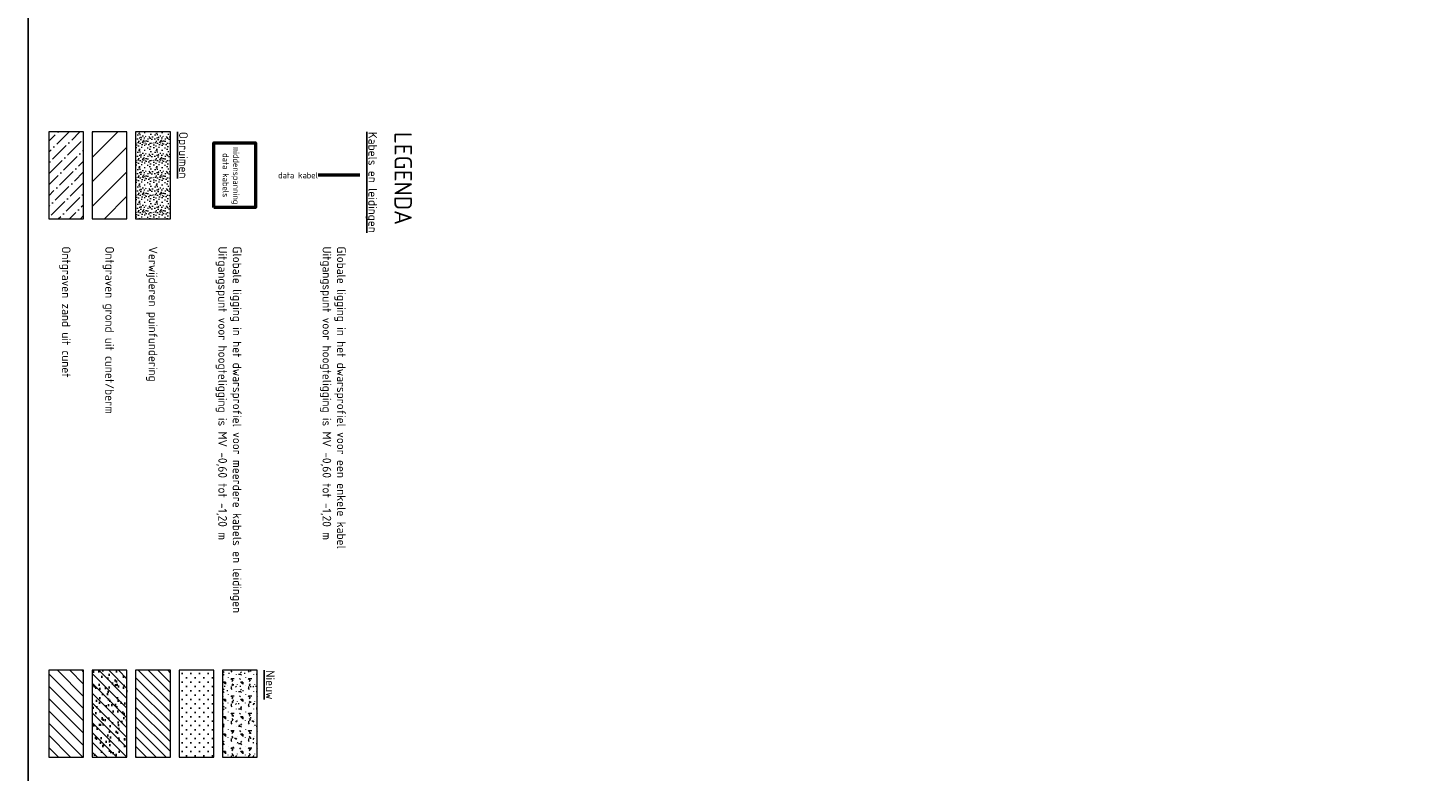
# Model space of a CAD drawing. Header units: metres. Extents: x 232618 to 232694, y 554350 to 554492.
# Tile 6 of 24: x 232654 to 232674, y 554432 to 554443. Entities that reach past the tile are written whole.
import ezdxf
from ezdxf.enums import TextEntityAlignment as Align

# ---------------------------------------------------------------- set-up
doc = ezdxf.new("R2010")
doc.units = ezdxf.units.M
doc.layers.add('B-WE-KL-TRACE-GD', color=160, linetype='Continuous', lineweight=50, true_color=0x003fff)
for name, color, linetype, lineweight in [('B-WE-KL-TRACE-T18', 7, 'Continuous', 18), ('N-WE-GW-GROND_TEELAARDE-AD', 7, 'Continuous', 18), ('N-WE-GW-GROND_TEELAARDE_AFKOMSTIG UIT HET WERK-AD', 91, 'Continuous', 25), ('N-WE-GW-GROND_ZAND-AD', 7, 'Continuous', 35), ('N-WE-GW-GROND_ZAND_CUNETZAND-AD', 7, 'Continuous', 25), ('N-WE-VH-VERHARDING_FUNDERING-AD', 31, 'Continuous', 18), ('V-WE-GW-GROND_WERK-AD', 252, 'Continuous', 18), ('V-WE-GW-GROND_ZAND_CUNETZAND_WERK-AD', 252, 'Continuous', 18), ('V-WE-VH-VERHARDING_FUNDERING-AD', 252, 'Continuous', 18), ('X-XX-AL-LEGENDA-G', 7, 'Continuous', 18), ('X-XX-AL-LEGENDA-T25', 7, 'Continuous', 25), ('X-XX-AL-LEGENDA-T50', 7, 'Continuous', 25)]:
    doc.layers.add(name, color=color, linetype=linetype, lineweight=lineweight)
doc.layers.add('X-XX-AL-HULPLIJN-GD', color=6, linetype='Continuous', plot=False)
doc.styles.add('NLCS-ISO-ANNOTATIEF-T18', font='NLCS-ISO.ttf', dxfattribs={"height": 1.8})
doc.styles.add('NLCS-ISO-ANNOTATIEF-T25', font='NLCS-ISO.ttf', dxfattribs={"height": 2.5})
doc.styles.add('NLCS-ISO-ANNOTATIEF-T50', font='NLCS-ISO.ttf', dxfattribs={"height": 5})
pattern_1 = [(135, (786916.89774, 320660.40572), (-0.070710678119, -0.070710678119), [])]

msp = doc.modelspace()

# ---------------------------------------------------------------- hatches: boundary and pattern name
at = {"layer": 'N-WE-GW-GROND_TEELAARDE-AD', "ltscale": 0.2}
h = msp.add_hatch(dxfattribs=at)
h.set_pattern_fill('AGW-WERK_AANVULLEN', color=256, scale=0.5, angle=-90, style=0, pattern_type=2)
h.set_pattern_definition([(315, (232670.5113, 554448.83203), (0.08838835, 0.08838835), [])])
h.paths.add_polyline_path([(232654.603, 554433.826), (232654.103, 554433.826), (232654.103, 554432.576), (232654.603, 554432.576)])
at = {"layer": 'N-WE-GW-GROND_TEELAARDE_AFKOMSTIG UIT HET WERK-AD', "ltscale": 0.2}
h = msp.add_hatch(dxfattribs=at)
h.set_pattern_fill('AGW-WERK_AANVULLEN', color=256, scale=0.02, angle=180, style=0, pattern_type=2)
h.set_pattern_definition(pattern_1)
h.paths.add_polyline_path([(232655.228, 554433.826), (232654.728, 554433.826), (232654.728, 554432.576), (232655.228, 554432.576)])
h = msp.add_hatch(dxfattribs=at)
h.set_pattern_fill('AGW-WERK_AANVULLEN', color=256, scale=0.02, angle=180, style=0, pattern_type=2)
h.set_pattern_definition(pattern_1)
h.paths.add_polyline_path([(232655.353, 554432.576), (232655.853, 554432.576), (232655.853, 554433.826), (232655.353, 554433.826)])
at = {"layer": 'N-WE-GW-GROND_ZAND-AD', "ltscale": 0.2}
h = msp.add_hatch(dxfattribs=at)
h.set_pattern_fill('AGW-GROND_ZAND', color=256, scale=0.1, angle=-90, style=0, pattern_type=2)
h.set_pattern_definition([(217.5, (786916.89774, 320660.40572), (0.00629933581, -0.1926823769), [0, -0.152, 0, -0.17, 0, -0.1625]), (187.5, (786916.89774, 320660.40572), (-0.17697767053, -0.28221460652), [0, -0.082, 0, -0.137, 0, -0.0525]), (147.5, (786917.02074, 320660.40572), (-0.311414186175, -0.000565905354), [0, -0.05, 0, -0.18, 0, -0.235]), (137.5, (786917.02074, 320660.40572), (-0.30061266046, -0.08776755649), [0, -0.025, 0, -0.118, 0, -0.135])])
h.paths.add_polyline_path([(232655.228, 554433.826), (232654.728, 554433.826), (232654.728, 554432.576), (232655.228, 554432.576)])
at = {"layer": 'N-WE-GW-GROND_ZAND_CUNETZAND-AD', "ltscale": 0.2}
h = msp.add_hatch(dxfattribs=at)
h.set_pattern_fill('AGW-GROND_ZAND_CUNETZAND', color=256, scale=0.1, angle=-90, style=0, pattern_type=2)
h.set_pattern_definition([(180, (786916.897735, 320660.40572), (-0.0625, -0.0625), [0, -0.125])])
h.paths.add_polyline_path([(232655.978, 554432.576), (232656.478, 554432.576), (232656.478, 554433.826), (232655.978, 554433.826)])
at = {"layer": 'N-WE-VH-VERHARDING_FUNDERING-AD', "ltscale": 0.2}
h = msp.add_hatch(dxfattribs=at)
h.set_pattern_fill('AVH-FUNDERING_02', color=256, scale=0.25, angle=-90, style=0, pattern_type=2)
h.set_pattern_definition([(180, (786916.89774, 320660.40572), (-0.25, -0.25), [0.03125, -0.21875]), (270, (786916.89774, 320660.40572), (0.25, -0.25), [0.03125, -0.21875]), (315, (786916.86649, 320660.40572), (0.24999999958, -4e-17), [0.044194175, -0.309359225]), (180, (786916.86649, 320660.2651), (-0.25, -0.25), [0.03125, -0.21875]), (225, (786916.85086, 320660.28072), (-3e-17, -0.24999999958), [0.022097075, -0.3314563]), (315, (786916.85086, 320660.28072), (0.24999999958, -4e-17), [0.022097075, -0.3314563]), (180, (786916.77274, 320660.2026), (-0.25, -0.25), [0.044194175, -0.205805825]), (225, (786916.77274, 320660.2026), (-3e-17, -0.24999999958), [0.03125, -0.3223034]), (315, (786916.72854, 320660.2026), (0.24999999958, -4e-17), [0.03125, -0.3223034]), (270, (786916.72586, 320660.34322), (0.25, -0.25), [0.03125, -0.21875]), (225, (786916.72586, 320660.34322), (-3e-17, -0.24999999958), [0.022097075, -0.3314563]), (315, (786916.71024, 320660.3276), (0.24999999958, -4e-17), [0.022097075, -0.3314563]), (180, (786916.86649, 320660.34322), (-0.25, -0.25), [0.015625, -0.209375]), (180, (786916.67899, 320660.28072), (-0.25, -0.25), [0.015625, -0.209375]), (270, (786916.7571, 320660.24947), (0.25, -0.25), [0.015625, -0.209375]), (315, (786916.72586, 320660.3901), (0.24999999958, -4e-17), [0.022097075, -0.3314563]), (315, (786916.83524, 320660.21822), (0.24999999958, -4e-17), [0.022097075, -0.3314563]), (225, (786916.78055, 320660.32369), (-3e-17, -0.24999999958), [0.022097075, -0.3314563]), (270, (786916.8118, 320660.37447), (0.25, -0.25), [0.00390625, -0.24609375]), (270, (786916.80008, 320660.269), (0.25, -0.25), [0.00390625, -0.24609375]), (270, (786916.6829, 320660.22603), (0.25, -0.25), [0.00390625, -0.24609375]), (270, (786916.67899, 320660.35884), (0.25, -0.25), [0.00390625, -0.24609375])])
h.paths.add_polyline_path([(232656.603, 554432.576), (232657.103, 554432.576), (232657.103, 554433.826), (232656.603, 554433.826)])
at = {"layer": 'V-WE-GW-GROND_WERK-AD', "ltscale": 0.2}
h = msp.add_hatch(dxfattribs=at)
h.set_pattern_fill('AGW-WERK_ONTGRAVEN', color=256, scale=0.05, angle=180, style=0, pattern_type=2)
h.set_pattern_definition([(225, (232653.80353, 554490.49499), (0.1767767, -0.1767767), [])])
h.paths.add_polyline_path([(232655.228, 554441.582), (232654.728, 554441.582), (232654.728, 554440.332), (232655.228, 554440.332)])
at = {"layer": 'V-WE-GW-GROND_ZAND_CUNETZAND_WERK-AD', "ltscale": 0.2}
h = msp.add_hatch(dxfattribs=at)
h.set_pattern_fill('ANSI36', color=256, scale=0.035, angle=90, style=0)
h.set_pattern_definition([(45, (232653.80353, 554490.49499), (0.05893293, 0.21608741), [0.2778125, -0.0555625, 0, -0.0555625])])
h.paths.add_polyline_path([(232654.103, 554440.332), (232654.603, 554440.332), (232654.603, 554441.582), (232654.103, 554441.582)])
at = {"layer": 'V-WE-VH-VERHARDING_FUNDERING-AD', "ltscale": 0.2}
h = msp.add_hatch(dxfattribs=at)
h.set_pattern_fill('AVH-FUNDERING_01', color=256, scale=0.25, angle=-90, style=0, pattern_type=2)
h.set_pattern_definition([(180, (786916.66024, 320660.24572), (-3e-17, -0.25), [0, -0.25]), (180, (786916.65774, 320660.33322), (-3e-17, -0.25), [0, -0.25]), (180, (786916.65024, 320660.19822), (-3e-17, -0.25), [0, -0.25]), (158.1986, (786916.780235, 320660.27572), (-0.7500000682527, 0.249999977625), [0.02692575, -1.3193655]), (36.8699, (786916.755235, 320660.28572), (-0.749999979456, -0.500000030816), [0.0125, -1.2375]), (310.6013, (786916.765235, 320660.29322), (-1.2500001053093, 1.4999997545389), [0.02304875, -2.28183725]), (26.5651, (786916.84774, 320660.32322), (0.249999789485, 0.25000032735), [0.00559025, -0.55342675]), (146.3099, (786916.852735, 320660.32572), (-0.499999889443, 0.250000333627), [0.009014, -0.892374]), (288.4349, (786916.845235, 320660.33072), (0.249999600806, -0.500000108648), [0.00790575, -0.78266375]), (45, (786916.68774, 320660.34822), (6e-17, 0.25000007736), [0.0106065, -0.34294675]), (180, (786916.69524, 320660.35572), (-0.25, -0.25), [0.015, -0.235]), (315, (786916.68024, 320660.35572), (0.25000007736, -3e-17), [0.0106065, -0.34294675]), (71.5651, (786916.717735, 320660.18822), (-0.249999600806, -0.500000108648), [0.00790575, -0.78266375]), (180, (786916.72024, 320660.19572), (-0.25, -0.25), [0.0125, -0.2375]), (323.1301, (786916.707735, 320660.19572), (0.749999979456, -0.500000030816), [0.0125, -1.2375]), (33.6901, (786916.850235, 320660.18572), (-0.499999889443, -0.250000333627), [0.009014, -0.892374]), (161.5651, (786916.857735, 320660.19072), (0.500000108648, -0.249999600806), [0.0158115, -0.774758]), (306.8699, (786916.842735, 320660.19572), (-0.500000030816, 0.749999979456), [0.0125, -1.2375]), (180, (786916.77774, 320660.19572), (-3e-17, -0.25), [0, -0.25]), (180, (786916.84524, 320660.26072), (-3e-17, -0.25), [0, -0.25]), (180, (786916.77524, 320660.35322), (-3e-17, -0.25), [0, -0.25]), (180, (786916.70774, 320660.27572), (-3e-17, -0.25), [0, -0.25]), (180, (786916.78024, 320660.23322), (-3e-17, -0.25), [0, -0.25]), (180, (786916.83524, 320660.22572), (-3e-17, -0.25), [0, -0.25]), (180, (786916.81274, 320660.24072), (-3e-17, -0.25), [0, -0.25]), (180, (786916.82274, 320660.30072), (-3e-17, -0.25), [0, -0.25]), (180, (786916.88274, 320660.29072), (-3e-17, -0.25), [0, -0.25]), (180, (786916.88024, 320660.23322), (-3e-17, -0.25), [0, -0.25]), (180, (786916.88774, 320660.17822), (-3e-17, -0.25), [0, -0.25]), (180, (786916.81024, 320660.16822), (-3e-17, -0.25), [0, -0.25]), (180, (786916.75524, 320660.15822), (-3e-17, -0.25), [0, -0.25]), (180, (786916.66774, 320660.16822), (-3e-17, -0.25), [0, -0.25]), (180, (786916.72774, 320660.24572), (-3e-17, -0.25), [0, -0.25]), (180, (786916.75274, 320660.20072), (-3e-17, -0.25), [0, -0.25]), (180, (786916.73274, 320660.32072), (-3e-17, -0.25), [0, -0.25]), (180, (786916.80774, 320660.33322), (-3e-17, -0.25), [0, -0.25]), (180, (786916.73274, 320660.38822), (-3e-17, -0.25), [0, -0.25]), (180, (786916.81524, 320660.37322), (-3e-17, -0.25), [0, -0.25]), (180, (786916.89524, 320660.38072), (-3e-17, -0.25), [0, -0.25]), (180, (786916.86524, 320660.39322), (-3e-17, -0.25), [0, -0.25]), (180, (786916.86274, 320660.35822), (-3e-17, -0.25), [0, -0.25]), (180, (786916.69524, 320660.39822), (-3e-17, -0.25), [0, -0.25]), (180, (786916.66524, 320660.29572), (-3e-17, -0.25), [0, -0.25]), (180, (786916.67774, 320660.22072), (-3e-17, -0.25), [0, -0.25]), (180, (786916.79274, 320660.40072), (-3e-17, -0.25), [0, -0.25])])
h.paths.add_polyline_path([(232655.853, 554441.582), (232655.353, 554441.582), (232655.353, 554440.332), (232655.853, 554440.332)])

# ---------------------------------------------------------------- linework, layer by layer
at = {"layer": 'B-WE-KL-TRACE-GD', "ltscale": 0.2}
msp.add_line((232658.578, 554440.957), (232657.978, 554440.957), dxfattribs=at)
at = {"layer": 'B-WE-KL-TRACE-GD', "ltscale": 0.2, "flags": 128}
msp.add_lwpolyline([(232656.478, 554440.492), (232656.478, 554441.422), (232657.078, 554441.422), (232657.078, 554440.492)], close=True, dxfattribs=at)
at = {"layer": 'X-XX-AL-HULPLIJN-GD', "flags": 128}
msp.add_lwpolyline([(232653.804, 554490.495), (232653.804, 554428.245), (232660.197, 554428.245), (232660.197, 554419.245), (232694.104, 554419.245), (232694.104, 554490.495)], close=True, dxfattribs=at)
at = {"layer": 'X-XX-AL-LEGENDA-G', "linetype": 'ByBlock', "ltscale": 0.2, "flags": 128}
for points in [[(232654.603, 554441.582), (232654.103, 554441.582), (232654.103, 554440.332), (232654.603, 554440.332)], [(232655.228, 554441.582), (232654.728, 554441.582), (232654.728, 554440.332), (232655.228, 554440.332)], [(232655.853, 554441.582), (232655.353, 554441.582), (232655.353, 554440.332), (232655.853, 554440.332)], [(232654.603, 554433.826), (232654.103, 554433.826), (232654.103, 554432.576), (232654.603, 554432.576)], [(232655.228, 554433.826), (232654.728, 554433.826), (232654.728, 554432.576), (232655.228, 554432.576)], [(232655.853, 554433.826), (232655.353, 554433.826), (232655.353, 554432.576), (232655.853, 554432.576)], [(232656.478, 554433.826), (232655.978, 554433.826), (232655.978, 554432.576), (232656.478, 554432.576)], [(232657.103, 554433.826), (232656.603, 554433.826), (232656.603, 554432.576), (232657.103, 554432.576)]]:
    msp.add_lwpolyline(points, close=True, dxfattribs=at)

# ---------------------------------------------------------------- texts
at = {"layer": 'B-WE-KL-TRACE-T18', "ltscale": 0.2, "style": 'NLCS-ISO-ANNOTATIEF-T18'}
for s, p in [('middenspanning', (232656.728, 554440.957)), ('data kabels', (232656.578, 554440.957))]:
    msp.add_text(s, height=0.09, rotation=270, dxfattribs=at).set_placement(p, align=Align.BOTTOM_CENTER)
msp.add_text('data kabel', height=0.09, dxfattribs=at).set_placement((232657.978, 554440.957), align=Align.MIDDLE_RIGHT)
at = {"layer": 'X-XX-AL-LEGENDA-T25', "linetype": 'ByBlock', "ltscale": 0.2, "char_height": 0.125, "attachment_point": 1, "rotation": 270, "style": 'NLCS-ISO-ANNOTATIEF-T25'}
for s, insert, width in [('{\\LOpruimen}', (232656.103, 554441.582), 3.30947), ('{\\LKabels en leidingen}', (232658.828, 554441.582), 3.30947), ('Ontgraven zand uit cunet', (232654.416, 554439.932), 3.30947), ('Ontgraven grond uit cunet/berm', (232655.041, 554439.932), 3.30947), ('Verwijderen puinfundering', (232655.666, 554439.932), 3.30947), ('Globale ligging in het dwarsprofiel voor meerdere kabels en leidingen\\PUitgangspunt voor hoogteligging is MV -0,60 tot -1,20 m', (232656.876, 554439.932), 5.77082), ('Globale ligging in het dwarsprofiel voor een enkele kabel\\PUitgangspunt voor hoogteligging is MV -0,60 tot -1,20 m', (232658.376, 554439.932), 5.10638), ('{\\LNieuw}', (232657.353, 554433.826), 3.30947)]:
    msp.add_mtext(s, dxfattribs=dict(at, insert=insert, width=width))
at = {"layer": 'X-XX-AL-LEGENDA-T50', "linetype": 'ByBlock', "ltscale": 0.2, "insert": (232659.328, 554441.582), "char_height": 0.25, "width": 0.26337, "attachment_point": 1, "rotation": 270, "style": 'NLCS-ISO-ANNOTATIEF-T50'}
msp.add_mtext('LEGENDA', dxfattribs=at)

doc.saveas('drawing.dxf')
